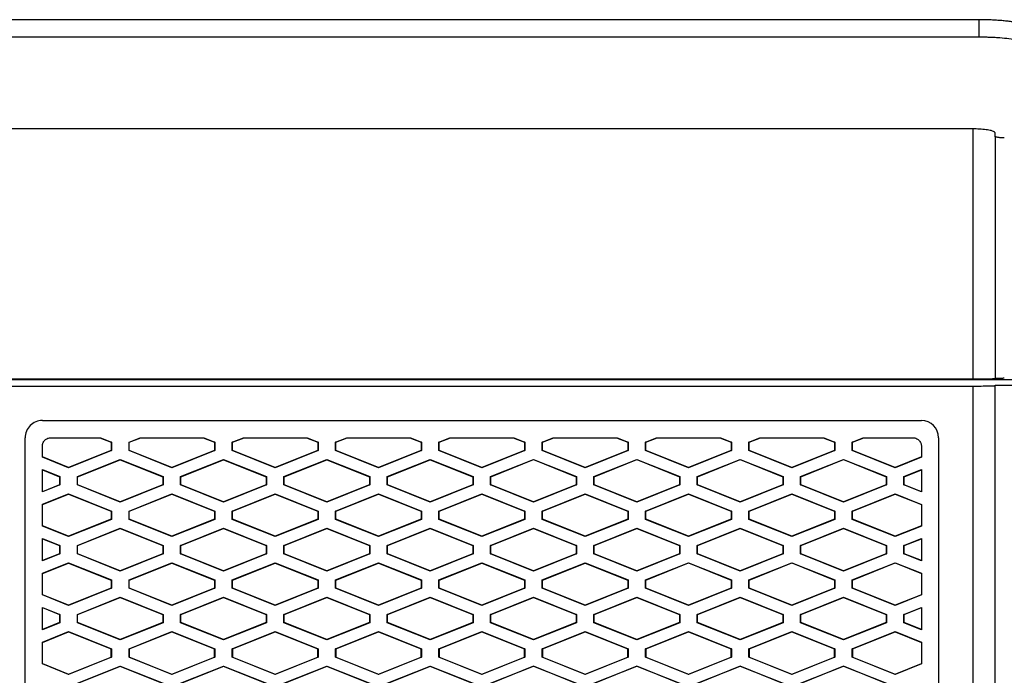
# Model space of a CAD drawing. Header units: millimetres. Extents: x 145 to 933, y -105 to 949.
# Tile 104 of 157: x 637 to 665, y 512 to 531. Entities that reach past the tile are written whole.
import ezdxf

# ---------------------------------------------------------------- set-up
doc = ezdxf.new("R2010")
doc.units = ezdxf.units.MM

msp = doc.modelspace()

# ---------------------------------------------------------------- linework, layer by layer
at = {"color": 7, "linetype": 'Continuous', "lineweight": 25}
for p, q in [((664.411, 530.539), (635.559, 530.539)), ((664.411, 530.539), (664.411, 530.032)), ((664.411, 530.032), (635.559, 530.032)), ((664.246, 527.369), (635.723, 527.369)), ((664.246, 520.103), (664.246, 527.369)), ((664.885, 527.155), (664.885, 527.252)), ((672.757, 520.085), (627.212, 520.085)), ((664.246, 520.103), (635.723, 520.103)), ((664.885, 520.114), (664.885, 520.123)), ((635.723, 519.904), (664.246, 519.904)), ((664.246, 493.449), (664.246, 519.904)), ((637.223, 518.904), (662.746, 518.904)), ((662.746, 518.904), (662.746, 518.904)), ((636.724, 494.449), (636.723, 518.404)), ((637.473, 518.404), (638.909, 518.404)), ((638.89, 518.404), (639.222, 518.271)), ((638.909, 518.404), (639.229, 518.276)), ((639.739, 518.276), (640.059, 518.404)), ((639.745, 518.271), (640.078, 518.404)), ((640.059, 518.404), (641.909, 518.404)), ((641.89, 518.404), (642.222, 518.271)), ((641.909, 518.404), (642.229, 518.276)), ((642.739, 518.276), (643.059, 518.404)), ((642.745, 518.271), (643.078, 518.404)), ((643.059, 518.404), (644.909, 518.404)), ((644.89, 518.404), (645.222, 518.271)), ((644.909, 518.404), (645.229, 518.276)), ((645.739, 518.276), (646.059, 518.404)), ((645.745, 518.271), (646.078, 518.404)), ((646.059, 518.404), (647.909, 518.404)), ((647.89, 518.404), (648.222, 518.271)), ((647.909, 518.404), (648.229, 518.276)), ((648.739, 518.276), (649.059, 518.404)), ((648.745, 518.271), (649.078, 518.404)), ((649.059, 518.404), (650.909, 518.404)), ((650.89, 518.404), (651.222, 518.271)), ((650.909, 518.404), (651.229, 518.276)), ((651.739, 518.276), (652.059, 518.404)), ((651.745, 518.271), (652.078, 518.404)), ((652.059, 518.404), (653.909, 518.404)), ((653.89, 518.404), (654.222, 518.271)), ((653.909, 518.404), (654.229, 518.276)), ((654.739, 518.276), (655.059, 518.404)), ((654.745, 518.271), (655.078, 518.404)), ((655.059, 518.404), (656.909, 518.404)), ((656.89, 518.404), (657.222, 518.271)), ((656.909, 518.404), (657.229, 518.276)), ((657.739, 518.276), (658.059, 518.404)), ((657.745, 518.271), (658.078, 518.404)), ((658.059, 518.404), (659.909, 518.404)), ((659.89, 518.404), (660.222, 518.271)), ((659.909, 518.404), (660.229, 518.276)), ((660.739, 518.276), (661.059, 518.404)), ((660.745, 518.271), (661.078, 518.404)), ((661.059, 518.404), (662.496, 518.404)), ((663.246, 518.404), (663.246, 494.449)), ((637.223, 517.838), (637.223, 518.154)), ((639.222, 518.037), (637.984, 517.541)), ((639.229, 518.032), (637.984, 517.534)), ((639.229, 518.276), (639.222, 518.271)), ((639.222, 518.271), (639.222, 518.037)), ((639.222, 518.037), (639.229, 518.032)), ((639.229, 518.276), (639.229, 518.032)), ((639.739, 518.032), (639.739, 518.276)), ((639.745, 518.271), (639.739, 518.276)), ((639.745, 518.037), (639.739, 518.032)), ((640.984, 517.534), (639.739, 518.032)), ((639.745, 518.037), (639.745, 518.271)), ((640.984, 517.541), (639.745, 518.037)), ((642.222, 518.037), (640.984, 517.541)), ((642.229, 518.032), (640.984, 517.534)), ((642.229, 518.276), (642.222, 518.271)), ((642.222, 518.271), (642.222, 518.037)), ((642.222, 518.037), (642.229, 518.032)), ((642.229, 518.276), (642.229, 518.032)), ((642.739, 518.032), (642.739, 518.276)), ((642.745, 518.271), (642.739, 518.276)), ((642.745, 518.037), (642.739, 518.032)), ((643.984, 517.534), (642.739, 518.032)), ((642.745, 518.037), (642.745, 518.271)), ((643.984, 517.542), (642.745, 518.037)), ((645.222, 518.037), (643.984, 517.542)), ((645.229, 518.032), (643.984, 517.534)), ((645.229, 518.276), (645.222, 518.271)), ((645.222, 518.271), (645.222, 518.037)), ((645.222, 518.037), (645.229, 518.032)), ((645.229, 518.276), (645.229, 518.032)), ((645.739, 518.032), (645.739, 518.276)), ((645.745, 518.271), (645.739, 518.276)), ((645.745, 518.037), (645.739, 518.032)), ((646.984, 517.534), (645.739, 518.032)), ((645.745, 518.037), (645.745, 518.271)), ((646.984, 517.542), (645.745, 518.037)), ((648.222, 518.037), (646.984, 517.542)), ((648.229, 518.032), (646.984, 517.534)), ((648.229, 518.276), (648.222, 518.271)), ((648.222, 518.271), (648.222, 518.037)), ((648.222, 518.037), (648.229, 518.032)), ((648.229, 518.276), (648.229, 518.032)), ((648.739, 518.032), (648.739, 518.276)), ((648.745, 518.271), (648.739, 518.276)), ((648.745, 518.037), (648.739, 518.032)), ((649.984, 517.534), (648.739, 518.032)), ((648.745, 518.037), (648.745, 518.271)), ((649.984, 517.542), (648.745, 518.037)), ((651.222, 518.037), (649.984, 517.542)), ((651.229, 518.032), (649.984, 517.534)), ((651.229, 518.276), (651.222, 518.271)), ((651.222, 518.271), (651.222, 518.037)), ((651.222, 518.037), (651.229, 518.032)), ((651.229, 518.276), (651.229, 518.032)), ((651.739, 518.032), (651.739, 518.276)), ((651.745, 518.271), (651.739, 518.276)), ((651.745, 518.037), (651.739, 518.032)), ((652.984, 517.534), (651.739, 518.032)), ((651.745, 518.037), (651.745, 518.271)), ((652.984, 517.542), (651.745, 518.037)), ((654.222, 518.037), (652.984, 517.542)), ((654.229, 518.032), (652.984, 517.534)), ((654.229, 518.276), (654.222, 518.271)), ((654.222, 518.271), (654.222, 518.037)), ((654.222, 518.037), (654.229, 518.032)), ((654.229, 518.276), (654.229, 518.032)), ((654.739, 518.032), (654.739, 518.276)), ((654.745, 518.271), (654.739, 518.276)), ((654.745, 518.037), (654.739, 518.032)), ((655.984, 517.534), (654.739, 518.032)), ((654.745, 518.037), (654.745, 518.271)), ((655.984, 517.542), (654.745, 518.037)), ((657.222, 518.037), (655.984, 517.542)), ((657.229, 518.032), (655.984, 517.534)), ((657.229, 518.276), (657.222, 518.271)), ((657.222, 518.271), (657.222, 518.037)), ((657.222, 518.037), (657.229, 518.032)), ((657.229, 518.276), (657.229, 518.032)), ((657.739, 518.032), (657.739, 518.276)), ((657.745, 518.271), (657.739, 518.276)), ((657.745, 518.037), (657.739, 518.032)), ((658.984, 517.534), (657.739, 518.032)), ((657.745, 518.037), (657.745, 518.271)), ((658.984, 517.542), (657.745, 518.037)), ((660.222, 518.037), (658.984, 517.542)), ((660.229, 518.032), (658.984, 517.534)), ((660.229, 518.276), (660.222, 518.271)), ((660.222, 518.271), (660.222, 518.037)), ((660.222, 518.037), (660.229, 518.032)), ((660.229, 518.276), (660.229, 518.032)), ((660.739, 518.032), (660.739, 518.276)), ((660.745, 518.271), (660.739, 518.276)), ((660.745, 518.037), (660.739, 518.032)), ((661.984, 517.534), (660.739, 518.032)), ((660.745, 518.037), (660.745, 518.271)), ((661.984, 517.542), (660.745, 518.037)), ((662.746, 518.154), (662.746, 517.839)), ((637.984, 517.541), (637.223, 517.846)), ((637.984, 517.534), (637.223, 517.838)), ((638.239, 517.276), (639.484, 517.774)), ((638.245, 517.271), (639.484, 517.766)), ((639.484, 517.774), (640.729, 517.276)), ((639.484, 517.766), (639.484, 517.774)), ((639.484, 517.766), (640.722, 517.271)), ((641.239, 517.276), (642.484, 517.774)), ((641.245, 517.271), (642.484, 517.766)), ((642.484, 517.774), (643.729, 517.276)), ((642.484, 517.766), (642.484, 517.774)), ((642.484, 517.766), (643.722, 517.271)), ((644.239, 517.276), (645.484, 517.774)), ((644.245, 517.271), (645.484, 517.766)), ((645.484, 517.774), (646.729, 517.276)), ((645.484, 517.766), (645.484, 517.774)), ((645.484, 517.766), (646.722, 517.271)), ((647.239, 517.276), (648.484, 517.774)), ((647.245, 517.271), (648.484, 517.766)), ((648.484, 517.774), (649.729, 517.276)), ((648.484, 517.766), (648.484, 517.774)), ((648.484, 517.766), (649.722, 517.271)), ((650.239, 517.276), (651.484, 517.774)), ((650.245, 517.271), (651.484, 517.767)), ((651.484, 517.774), (652.729, 517.276)), ((651.484, 517.767), (651.484, 517.774)), ((651.484, 517.767), (652.722, 517.271)), ((653.239, 517.276), (654.484, 517.774)), ((653.245, 517.271), (654.484, 517.767)), ((654.484, 517.774), (655.729, 517.276)), ((654.484, 517.767), (654.484, 517.774)), ((654.484, 517.767), (655.722, 517.271)), ((656.239, 517.276), (657.484, 517.774)), ((656.245, 517.271), (657.484, 517.767)), ((657.484, 517.774), (658.729, 517.276)), ((657.484, 517.767), (657.484, 517.774)), ((657.484, 517.767), (658.722, 517.271)), ((659.239, 517.276), (660.484, 517.774)), ((659.245, 517.271), (660.484, 517.767)), ((660.484, 517.774), (661.729, 517.276)), ((660.484, 517.767), (660.484, 517.774)), ((660.484, 517.767), (661.722, 517.271)), ((662.746, 517.847), (661.984, 517.542)), ((662.746, 517.839), (661.984, 517.534)), ((637.223, 517.478), (637.729, 517.276)), ((637.223, 516.83), (637.223, 517.478)), ((637.223, 517.471), (637.722, 517.271)), ((637.984, 517.541), (637.984, 517.534)), ((640.984, 517.541), (640.984, 517.534)), ((643.984, 517.542), (643.984, 517.534)), ((646.984, 517.542), (646.984, 517.534)), ((649.984, 517.542), (649.984, 517.534)), ((652.984, 517.542), (652.984, 517.534)), ((655.984, 517.542), (655.984, 517.534)), ((658.984, 517.542), (658.984, 517.534)), ((661.984, 517.534), (661.984, 517.542)), ((662.239, 517.276), (662.746, 517.479)), ((662.245, 517.271), (662.746, 517.472)), ((662.746, 517.479), (662.746, 516.829)), ((637.729, 517.276), (637.722, 517.271)), ((637.722, 517.271), (637.722, 517.037)), ((637.729, 517.276), (637.729, 517.032)), ((638.239, 517.032), (638.239, 517.276)), ((638.245, 517.271), (638.239, 517.276)), ((638.245, 517.037), (638.245, 517.271)), ((640.722, 517.271), (640.729, 517.276)), ((640.722, 517.271), (640.722, 517.037)), ((640.729, 517.276), (640.729, 517.032)), ((641.239, 517.032), (641.239, 517.276)), ((641.245, 517.271), (641.239, 517.276)), ((641.245, 517.037), (641.245, 517.271)), ((643.722, 517.271), (643.729, 517.276)), ((643.722, 517.271), (643.722, 517.037)), ((643.729, 517.276), (643.729, 517.032)), ((644.239, 517.032), (644.239, 517.276)), ((644.245, 517.271), (644.239, 517.276)), ((644.245, 517.037), (644.245, 517.271)), ((646.722, 517.271), (646.729, 517.276)), ((646.722, 517.271), (646.722, 517.037)), ((646.729, 517.276), (646.729, 517.032)), ((647.239, 517.032), (647.239, 517.276)), ((647.245, 517.271), (647.239, 517.276)), ((647.245, 517.037), (647.245, 517.271)), ((649.722, 517.271), (649.729, 517.276)), ((649.722, 517.271), (649.722, 517.037)), ((649.729, 517.276), (649.729, 517.032)), ((650.239, 517.032), (650.239, 517.276)), ((650.245, 517.271), (650.239, 517.276)), ((650.245, 517.037), (650.245, 517.271)), ((652.722, 517.271), (652.729, 517.276)), ((652.722, 517.271), (652.722, 517.037)), ((652.729, 517.276), (652.729, 517.032)), ((653.239, 517.032), (653.239, 517.276)), ((653.245, 517.271), (653.239, 517.276)), ((653.245, 517.037), (653.245, 517.271)), ((655.722, 517.271), (655.729, 517.276)), ((655.722, 517.271), (655.722, 517.037)), ((655.729, 517.276), (655.729, 517.032)), ((656.239, 517.032), (656.239, 517.276)), ((656.245, 517.271), (656.239, 517.276)), ((656.245, 517.037), (656.245, 517.271)), ((658.722, 517.271), (658.729, 517.276)), ((658.722, 517.271), (658.722, 517.037)), ((658.729, 517.276), (658.729, 517.032)), ((659.239, 517.032), (659.239, 517.276)), ((659.245, 517.271), (659.239, 517.276)), ((659.245, 517.037), (659.245, 517.271)), ((661.722, 517.271), (661.729, 517.276)), ((661.722, 517.271), (661.722, 517.037)), ((661.729, 517.276), (661.729, 517.032)), ((662.239, 517.032), (662.239, 517.276)), ((662.245, 517.271), (662.239, 517.276)), ((662.245, 517.037), (662.245, 517.271)), ((637.722, 517.037), (637.223, 516.837)), ((637.729, 517.032), (637.223, 516.83)), ((637.722, 517.037), (637.729, 517.032)), ((638.245, 517.037), (638.239, 517.032)), ((639.484, 516.534), (638.239, 517.032)), ((639.484, 516.542), (638.245, 517.037)), ((640.722, 517.037), (639.484, 516.542)), ((640.729, 517.032), (639.484, 516.534)), ((640.722, 517.037), (640.729, 517.032)), ((641.245, 517.037), (641.239, 517.032)), ((642.484, 516.534), (641.239, 517.032)), ((642.484, 516.542), (641.245, 517.037)), ((643.722, 517.037), (642.484, 516.542)), ((643.729, 517.032), (642.484, 516.534)), ((643.722, 517.037), (643.729, 517.032)), ((644.245, 517.037), (644.239, 517.032)), ((645.484, 516.534), (644.239, 517.032)), ((645.484, 516.542), (644.245, 517.037)), ((646.722, 517.037), (645.484, 516.542)), ((646.729, 517.032), (645.484, 516.534)), ((646.722, 517.037), (646.729, 517.032)), ((647.245, 517.037), (647.239, 517.032)), ((648.484, 516.534), (647.239, 517.032)), ((648.484, 516.542), (647.245, 517.037)), ((649.722, 517.037), (648.484, 516.542)), ((649.729, 517.032), (648.484, 516.534)), ((649.722, 517.037), (649.729, 517.032)), ((650.239, 517.032), (650.245, 517.037)), ((651.484, 516.534), (650.239, 517.032)), ((651.484, 516.542), (650.245, 517.037)), ((652.722, 517.037), (651.484, 516.542)), ((652.729, 517.032), (651.484, 516.534)), ((652.722, 517.037), (652.729, 517.032)), ((653.239, 517.032), (653.245, 517.037)), ((654.484, 516.534), (653.239, 517.032)), ((654.484, 516.542), (653.245, 517.037)), ((655.722, 517.037), (654.484, 516.542)), ((655.729, 517.032), (654.484, 516.534)), ((655.722, 517.037), (655.729, 517.032)), ((656.239, 517.032), (656.245, 517.037)), ((657.484, 516.534), (656.239, 517.032)), ((657.484, 516.542), (656.245, 517.037)), ((658.722, 517.037), (657.484, 516.542)), ((658.729, 517.032), (657.484, 516.534)), ((658.722, 517.037), (658.729, 517.032)), ((659.239, 517.032), (659.245, 517.037)), ((660.484, 516.534), (659.239, 517.032)), ((660.484, 516.542), (659.245, 517.037)), ((661.722, 517.037), (660.484, 516.542)), ((661.729, 517.032), (660.484, 516.534)), ((661.722, 517.037), (661.729, 517.032)), ((662.239, 517.032), (662.245, 517.037)), ((662.746, 516.829), (662.239, 517.032)), ((662.746, 516.837), (662.245, 517.037)), ((637.223, 516.47), (637.984, 516.774)), ((637.223, 516.462), (637.984, 516.766)), ((637.984, 516.774), (639.229, 516.276)), ((637.984, 516.774), (637.984, 516.766)), ((637.984, 516.766), (639.222, 516.271)), ((639.739, 516.276), (640.984, 516.774)), ((639.746, 516.271), (640.984, 516.766)), ((640.984, 516.774), (642.229, 516.276)), ((640.984, 516.774), (640.984, 516.766)), ((640.984, 516.766), (642.222, 516.271)), ((642.739, 516.276), (643.984, 516.774)), ((642.746, 516.271), (643.984, 516.766)), ((643.984, 516.774), (645.229, 516.276)), ((643.984, 516.774), (643.984, 516.766)), ((643.984, 516.766), (645.222, 516.271)), ((645.739, 516.276), (646.984, 516.774)), ((645.746, 516.271), (646.984, 516.766)), ((646.984, 516.774), (648.229, 516.276)), ((646.984, 516.774), (646.984, 516.766)), ((646.984, 516.766), (648.222, 516.271)), ((648.739, 516.276), (649.984, 516.774)), ((648.746, 516.271), (649.984, 516.766)), ((649.984, 516.774), (651.229, 516.276)), ((649.984, 516.766), (649.984, 516.774)), ((649.984, 516.766), (651.222, 516.271)), ((651.739, 516.276), (652.984, 516.774)), ((651.746, 516.271), (652.984, 516.766)), ((652.984, 516.774), (654.229, 516.276)), ((652.984, 516.766), (652.984, 516.774)), ((652.984, 516.766), (654.222, 516.271)), ((654.739, 516.276), (655.984, 516.774)), ((654.746, 516.271), (655.984, 516.767)), ((655.984, 516.774), (657.229, 516.276)), ((655.984, 516.767), (655.984, 516.774)), ((655.984, 516.767), (657.222, 516.271)), ((657.739, 516.276), (658.984, 516.774)), ((657.746, 516.271), (658.984, 516.767)), ((658.984, 516.774), (660.229, 516.276)), ((658.984, 516.767), (658.984, 516.774)), ((658.984, 516.767), (660.222, 516.271)), ((660.739, 516.276), (661.984, 516.774)), ((660.746, 516.271), (661.984, 516.767)), ((661.984, 516.774), (662.746, 516.469)), ((661.984, 516.767), (661.984, 516.774)), ((661.984, 516.767), (662.746, 516.462)), ((637.223, 515.838), (637.223, 516.47)), ((639.484, 516.534), (639.484, 516.542)), ((642.484, 516.534), (642.484, 516.542)), ((645.484, 516.534), (645.484, 516.542)), ((648.484, 516.534), (648.484, 516.542)), ((651.484, 516.542), (651.484, 516.534)), ((654.484, 516.542), (654.484, 516.534)), ((657.484, 516.542), (657.484, 516.534)), ((660.484, 516.542), (660.484, 516.534)), ((662.746, 516.469), (662.746, 515.839)), ((639.222, 516.037), (637.984, 515.541)), ((639.229, 516.032), (637.984, 515.534)), ((639.222, 516.271), (639.229, 516.276)), ((639.222, 516.271), (639.222, 516.037)), ((639.222, 516.037), (639.229, 516.032)), ((639.229, 516.276), (639.229, 516.032)), ((639.739, 516.032), (639.739, 516.276)), ((639.746, 516.271), (639.739, 516.276)), ((639.746, 516.037), (639.739, 516.032)), ((640.984, 515.534), (639.739, 516.032)), ((639.746, 516.037), (639.746, 516.271)), ((640.984, 515.541), (639.746, 516.037)), ((642.222, 516.037), (640.984, 515.541)), ((642.229, 516.032), (640.984, 515.534)), ((642.222, 516.271), (642.229, 516.276)), ((642.222, 516.271), (642.222, 516.037)), ((642.222, 516.037), (642.229, 516.032)), ((642.229, 516.276), (642.229, 516.032)), ((642.739, 516.032), (642.739, 516.276)), ((642.746, 516.271), (642.739, 516.276)), ((642.746, 516.037), (642.739, 516.032)), ((643.984, 515.534), (642.739, 516.032)), ((642.746, 516.037), (642.746, 516.271)), ((643.984, 515.542), (642.746, 516.037)), ((645.222, 516.037), (643.984, 515.542)), ((645.229, 516.032), (643.984, 515.534)), ((645.222, 516.271), (645.229, 516.276)), ((645.222, 516.271), (645.222, 516.037)), ((645.222, 516.037), (645.229, 516.032)), ((645.229, 516.276), (645.229, 516.032)), ((645.739, 516.032), (645.739, 516.276)), ((645.746, 516.271), (645.739, 516.276)), ((645.746, 516.037), (645.739, 516.032)), ((646.984, 515.534), (645.739, 516.032)), ((645.746, 516.037), (645.746, 516.271)), ((646.984, 515.542), (645.746, 516.037)), ((648.222, 516.037), (646.984, 515.542)), ((648.229, 516.032), (646.984, 515.534)), ((648.222, 516.271), (648.229, 516.276)), ((648.222, 516.271), (648.222, 516.037)), ((648.222, 516.037), (648.229, 516.032)), ((648.229, 516.276), (648.229, 516.032)), ((648.739, 516.032), (648.739, 516.276)), ((648.746, 516.271), (648.739, 516.276)), ((648.746, 516.037), (648.739, 516.032)), ((649.984, 515.534), (648.739, 516.032)), ((648.746, 516.037), (648.746, 516.271)), ((649.984, 515.542), (648.746, 516.037)), ((651.222, 516.037), (649.984, 515.542)), ((651.229, 516.032), (649.984, 515.534)), ((651.229, 516.276), (651.222, 516.271)), ((651.222, 516.271), (651.222, 516.037)), ((651.222, 516.037), (651.229, 516.032)), ((651.229, 516.276), (651.229, 516.032)), ((651.739, 516.032), (651.739, 516.276)), ((651.746, 516.271), (651.739, 516.276)), ((651.746, 516.037), (651.739, 516.032)), ((652.984, 515.534), (651.739, 516.032)), ((651.746, 516.037), (651.746, 516.271)), ((652.984, 515.542), (651.746, 516.037)), ((654.222, 516.037), (652.984, 515.542)), ((654.229, 516.032), (652.984, 515.534)), ((654.229, 516.276), (654.222, 516.271)), ((654.222, 516.271), (654.222, 516.037)), ((654.222, 516.037), (654.229, 516.032)), ((654.229, 516.276), (654.229, 516.032)), ((654.739, 516.032), (654.739, 516.276)), ((654.746, 516.271), (654.739, 516.276)), ((654.746, 516.037), (654.739, 516.032)), ((655.984, 515.534), (654.739, 516.032)), ((654.746, 516.037), (654.746, 516.271)), ((655.984, 515.542), (654.746, 516.037)), ((657.222, 516.037), (655.984, 515.542)), ((657.229, 516.032), (655.984, 515.534)), ((657.229, 516.276), (657.222, 516.271)), ((657.222, 516.271), (657.222, 516.037)), ((657.222, 516.037), (657.229, 516.032)), ((657.229, 516.276), (657.229, 516.032)), ((657.739, 516.032), (657.739, 516.276)), ((657.746, 516.271), (657.739, 516.276)), ((657.746, 516.037), (657.739, 516.032)), ((658.984, 515.534), (657.739, 516.032)), ((657.746, 516.037), (657.746, 516.271)), ((658.984, 515.542), (657.746, 516.037)), ((660.222, 516.037), (658.984, 515.542)), ((660.229, 516.032), (658.984, 515.534)), ((660.229, 516.276), (660.222, 516.271)), ((660.222, 516.271), (660.222, 516.037)), ((660.222, 516.037), (660.229, 516.032)), ((660.229, 516.276), (660.229, 516.032)), ((660.739, 516.032), (660.739, 516.276)), ((660.746, 516.271), (660.739, 516.276)), ((660.746, 516.037), (660.739, 516.032)), ((661.984, 515.534), (660.739, 516.032)), ((660.746, 516.037), (660.746, 516.271)), ((661.984, 515.542), (660.746, 516.037)), ((637.984, 515.541), (637.223, 515.846)), ((637.984, 515.534), (637.223, 515.838)), ((638.239, 515.276), (639.484, 515.774)), ((638.246, 515.271), (639.484, 515.766)), ((639.484, 515.774), (640.729, 515.276)), ((639.484, 515.766), (639.484, 515.774)), ((639.484, 515.766), (640.722, 515.271)), ((641.239, 515.276), (642.484, 515.774)), ((641.246, 515.271), (642.484, 515.766)), ((642.484, 515.774), (643.729, 515.276)), ((642.484, 515.766), (642.484, 515.774)), ((642.484, 515.766), (643.722, 515.271)), ((644.239, 515.276), (645.484, 515.774)), ((644.246, 515.271), (645.484, 515.766)), ((645.484, 515.774), (646.729, 515.276)), ((645.484, 515.766), (645.484, 515.774)), ((645.484, 515.766), (646.722, 515.271)), ((647.239, 515.276), (648.484, 515.774)), ((647.246, 515.271), (648.484, 515.766)), ((648.484, 515.774), (649.729, 515.276)), ((648.484, 515.766), (648.484, 515.774)), ((648.484, 515.766), (649.722, 515.271)), ((650.239, 515.276), (651.484, 515.774)), ((650.246, 515.271), (651.484, 515.767)), ((651.484, 515.774), (652.729, 515.276)), ((651.484, 515.767), (651.484, 515.774)), ((651.484, 515.767), (652.722, 515.271)), ((653.239, 515.276), (654.484, 515.774)), ((653.246, 515.271), (654.484, 515.767)), ((654.484, 515.774), (655.729, 515.276)), ((654.484, 515.767), (654.484, 515.774)), ((654.484, 515.767), (655.722, 515.271)), ((656.239, 515.276), (657.484, 515.774)), ((656.246, 515.271), (657.484, 515.767)), ((657.484, 515.774), (658.729, 515.276)), ((657.484, 515.767), (657.484, 515.774)), ((657.484, 515.767), (658.722, 515.271)), ((659.239, 515.276), (660.484, 515.774)), ((659.246, 515.271), (660.484, 515.767)), ((660.484, 515.774), (661.729, 515.276)), ((660.484, 515.767), (660.484, 515.774)), ((660.484, 515.767), (661.722, 515.271)), ((662.746, 515.847), (661.984, 515.542)), ((662.746, 515.839), (661.984, 515.534)), ((637.223, 515.478), (637.729, 515.276)), ((637.223, 514.83), (637.223, 515.478)), ((637.223, 515.471), (637.722, 515.271)), ((637.984, 515.541), (637.984, 515.534)), ((640.984, 515.541), (640.984, 515.534)), ((643.984, 515.542), (643.984, 515.534)), ((646.984, 515.542), (646.984, 515.534)), ((649.984, 515.542), (649.984, 515.534)), ((652.984, 515.542), (652.984, 515.534)), ((655.984, 515.542), (655.984, 515.534)), ((658.984, 515.542), (658.984, 515.534)), ((661.984, 515.534), (661.984, 515.542)), ((662.239, 515.276), (662.746, 515.479)), ((662.246, 515.271), (662.746, 515.472)), ((662.746, 515.479), (662.746, 514.829)), ((637.729, 515.276), (637.722, 515.271)), ((637.722, 515.271), (637.722, 515.037)), ((637.729, 515.276), (637.729, 515.032)), ((638.239, 515.032), (638.239, 515.276)), ((638.246, 515.271), (638.239, 515.276)), ((638.246, 515.037), (638.246, 515.271)), ((640.722, 515.271), (640.729, 515.276)), ((640.722, 515.271), (640.722, 515.037)), ((640.729, 515.276), (640.729, 515.032)), ((641.239, 515.032), (641.239, 515.276)), ((641.246, 515.271), (641.239, 515.276)), ((641.246, 515.037), (641.246, 515.271)), ((643.729, 515.276), (643.722, 515.271)), ((643.722, 515.271), (643.722, 515.037)), ((643.729, 515.276), (643.729, 515.032)), ((644.239, 515.032), (644.239, 515.276)), ((644.246, 515.271), (644.239, 515.276)), ((644.246, 515.037), (644.246, 515.271)), ((646.729, 515.276), (646.722, 515.271)), ((646.722, 515.271), (646.722, 515.037)), ((646.729, 515.276), (646.729, 515.032)), ((647.239, 515.032), (647.239, 515.276)), ((647.246, 515.271), (647.239, 515.276)), ((647.246, 515.037), (647.246, 515.271)), ((649.729, 515.276), (649.722, 515.271)), ((649.722, 515.271), (649.722, 515.037)), ((649.729, 515.276), (649.729, 515.032)), ((650.239, 515.032), (650.239, 515.276)), ((650.246, 515.271), (650.239, 515.276)), ((650.246, 515.037), (650.246, 515.271)), ((652.729, 515.276), (652.722, 515.271)), ((652.722, 515.271), (652.722, 515.037)), ((652.729, 515.276), (652.729, 515.032)), ((653.239, 515.032), (653.239, 515.276)), ((653.246, 515.271), (653.239, 515.276)), ((653.246, 515.037), (653.246, 515.271)), ((655.729, 515.276), (655.722, 515.271)), ((655.722, 515.271), (655.722, 515.037)), ((655.729, 515.276), (655.729, 515.032)), ((656.239, 515.032), (656.239, 515.276)), ((656.246, 515.271), (656.239, 515.276)), ((656.246, 515.037), (656.246, 515.271)), ((658.729, 515.276), (658.722, 515.271)), ((658.722, 515.271), (658.722, 515.037)), ((658.729, 515.276), (658.729, 515.032)), ((659.239, 515.032), (659.239, 515.276)), ((659.246, 515.271), (659.239, 515.276)), ((659.246, 515.037), (659.246, 515.271)), ((661.722, 515.271), (661.729, 515.276)), ((661.722, 515.271), (661.722, 515.037)), ((661.729, 515.276), (661.729, 515.032)), ((662.239, 515.032), (662.239, 515.276)), ((662.246, 515.271), (662.239, 515.276)), ((662.246, 515.037), (662.246, 515.271)), ((637.722, 515.037), (637.223, 514.837)), ((637.729, 515.032), (637.223, 514.83)), ((637.722, 515.037), (637.729, 515.032)), ((638.246, 515.037), (638.239, 515.032)), ((639.484, 514.534), (638.239, 515.032)), ((639.484, 514.542), (638.246, 515.037)), ((640.722, 515.037), (639.484, 514.542)), ((640.729, 515.032), (639.484, 514.534)), ((640.722, 515.037), (640.729, 515.032)), ((641.239, 515.032), (641.246, 515.037)), ((642.484, 514.534), (641.239, 515.032)), ((642.484, 514.542), (641.246, 515.037)), ((643.722, 515.037), (642.484, 514.542)), ((643.729, 515.032), (642.484, 514.534)), ((643.722, 515.037), (643.729, 515.032)), ((644.239, 515.032), (644.246, 515.037)), ((645.484, 514.534), (644.239, 515.032)), ((645.484, 514.542), (644.246, 515.037)), ((646.722, 515.037), (645.484, 514.542)), ((646.729, 515.032), (645.484, 514.534)), ((646.722, 515.037), (646.729, 515.032)), ((647.239, 515.032), (647.246, 515.037)), ((648.484, 514.534), (647.239, 515.032)), ((648.484, 514.542), (647.246, 515.037)), ((649.722, 515.037), (648.484, 514.542)), ((649.729, 515.032), (648.484, 514.534)), ((649.722, 515.037), (649.729, 515.032)), ((650.239, 515.032), (650.246, 515.037)), ((651.484, 514.534), (650.239, 515.032)), ((651.484, 514.542), (650.246, 515.037)), ((652.722, 515.037), (651.484, 514.542)), ((652.729, 515.032), (651.484, 514.534)), ((652.722, 515.037), (652.729, 515.032)), ((653.239, 515.032), (653.246, 515.037)), ((654.484, 514.534), (653.239, 515.032)), ((654.484, 514.542), (653.246, 515.037)), ((655.722, 515.037), (654.484, 514.542)), ((655.729, 515.032), (654.484, 514.534)), ((655.722, 515.037), (655.729, 515.032)), ((656.239, 515.032), (656.246, 515.037)), ((657.484, 514.534), (656.239, 515.032)), ((657.484, 514.542), (656.246, 515.037)), ((658.722, 515.037), (657.484, 514.542)), ((658.729, 515.032), (657.484, 514.534)), ((658.722, 515.037), (658.729, 515.032)), ((659.239, 515.032), (659.246, 515.037)), ((660.484, 514.534), (659.239, 515.032)), ((660.484, 514.542), (659.246, 515.037)), ((661.722, 515.037), (660.484, 514.542)), ((661.729, 515.032), (660.484, 514.534)), ((661.722, 515.037), (661.729, 515.032)), ((662.239, 515.032), (662.246, 515.037)), ((662.746, 514.829), (662.239, 515.032)), ((662.746, 514.837), (662.246, 515.037)), ((637.223, 514.47), (637.984, 514.774)), ((637.223, 514.462), (637.984, 514.766)), ((637.984, 514.774), (639.229, 514.276)), ((637.984, 514.774), (637.984, 514.766)), ((637.984, 514.766), (639.222, 514.271)), ((639.739, 514.276), (640.984, 514.774)), ((639.746, 514.271), (640.984, 514.766)), ((640.984, 514.774), (642.229, 514.276)), ((640.984, 514.774), (640.984, 514.766)), ((640.984, 514.766), (642.222, 514.271)), ((642.739, 514.276), (643.984, 514.774)), ((642.746, 514.271), (643.984, 514.766)), ((643.984, 514.774), (645.229, 514.276)), ((643.984, 514.774), (643.984, 514.766)), ((643.984, 514.766), (645.222, 514.271)), ((645.739, 514.276), (646.984, 514.774)), ((645.746, 514.271), (646.984, 514.766)), ((646.984, 514.774), (648.229, 514.276)), ((646.984, 514.774), (646.984, 514.766)), ((646.984, 514.766), (648.222, 514.271)), ((648.739, 514.276), (649.984, 514.774)), ((648.746, 514.271), (649.984, 514.766)), ((649.984, 514.774), (651.229, 514.276)), ((649.984, 514.766), (649.984, 514.774)), ((649.984, 514.766), (651.222, 514.271)), ((651.739, 514.276), (652.984, 514.774)), ((651.746, 514.271), (652.984, 514.766)), ((652.984, 514.774), (654.229, 514.276)), ((652.984, 514.766), (652.984, 514.774)), ((652.984, 514.766), (654.222, 514.271)), ((654.739, 514.276), (655.984, 514.774)), ((654.746, 514.271), (655.984, 514.767)), ((655.984, 514.774), (657.229, 514.276)), ((655.984, 514.767), (655.984, 514.774)), ((655.984, 514.767), (657.222, 514.271)), ((657.739, 514.276), (658.984, 514.774)), ((657.746, 514.271), (658.984, 514.767)), ((658.984, 514.774), (660.229, 514.276)), ((658.984, 514.767), (658.984, 514.774)), ((658.984, 514.767), (660.222, 514.271)), ((660.739, 514.276), (661.984, 514.774)), ((660.746, 514.271), (661.984, 514.767)), ((661.984, 514.774), (662.746, 514.469)), ((661.984, 514.767), (661.984, 514.774)), ((661.984, 514.767), (662.746, 514.462)), ((637.223, 513.838), (637.223, 514.47)), ((639.484, 514.534), (639.484, 514.542)), ((642.484, 514.542), (642.484, 514.534)), ((645.484, 514.542), (645.484, 514.534)), ((648.484, 514.542), (648.484, 514.534)), ((651.484, 514.542), (651.484, 514.534)), ((654.484, 514.542), (654.484, 514.534)), ((657.484, 514.542), (657.484, 514.534)), ((660.484, 514.542), (660.484, 514.534)), ((662.746, 514.469), (662.746, 513.839)), ((639.222, 514.037), (637.984, 513.541)), ((639.229, 514.032), (637.984, 513.534)), ((639.222, 514.271), (639.229, 514.276)), ((639.222, 514.271), (639.222, 514.037)), ((639.222, 514.037), (639.229, 514.032)), ((639.229, 514.276), (639.229, 514.032)), ((639.739, 514.032), (639.739, 514.276)), ((639.746, 514.271), (639.739, 514.276)), ((639.746, 514.037), (639.739, 514.032)), ((640.984, 513.534), (639.739, 514.032)), ((639.746, 514.037), (639.746, 514.271)), ((640.984, 513.541), (639.746, 514.037)), ((642.222, 514.037), (640.984, 513.541)), ((642.229, 514.032), (640.984, 513.534)), ((642.222, 514.271), (642.229, 514.276)), ((642.222, 514.271), (642.222, 514.037)), ((642.222, 514.037), (642.229, 514.032)), ((642.229, 514.276), (642.229, 514.032)), ((642.739, 514.032), (642.739, 514.276)), ((642.746, 514.271), (642.739, 514.276)), ((642.746, 514.037), (642.739, 514.032)), ((643.984, 513.534), (642.739, 514.032)), ((642.746, 514.037), (642.746, 514.271)), ((643.984, 513.542), (642.746, 514.037)), ((645.222, 514.037), (643.984, 513.542)), ((645.229, 514.032), (643.984, 513.534)), ((645.222, 514.271), (645.229, 514.276)), ((645.222, 514.271), (645.222, 514.037)), ((645.222, 514.037), (645.229, 514.032)), ((645.229, 514.276), (645.229, 514.032)), ((645.739, 514.032), (645.739, 514.276)), ((645.746, 514.271), (645.739, 514.276)), ((645.746, 514.037), (645.739, 514.032)), ((646.984, 513.534), (645.739, 514.032)), ((645.746, 514.037), (645.746, 514.271)), ((646.984, 513.542), (645.746, 514.037)), ((648.222, 514.037), (646.984, 513.542)), ((648.229, 514.032), (646.984, 513.534)), ((648.222, 514.271), (648.229, 514.276)), ((648.222, 514.271), (648.222, 514.037)), ((648.222, 514.037), (648.229, 514.032)), ((648.229, 514.276), (648.229, 514.032)), ((648.739, 514.032), (648.739, 514.276)), ((648.746, 514.271), (648.739, 514.276)), ((648.746, 514.037), (648.739, 514.032)), ((649.984, 513.534), (648.739, 514.032)), ((648.746, 514.037), (648.746, 514.271)), ((649.984, 513.542), (648.746, 514.037)), ((651.222, 514.037), (649.984, 513.542)), ((651.229, 514.032), (649.984, 513.534)), ((651.229, 514.276), (651.222, 514.271)), ((651.222, 514.271), (651.222, 514.037)), ((651.222, 514.037), (651.229, 514.032)), ((651.229, 514.276), (651.229, 514.032)), ((651.739, 514.032), (651.739, 514.276)), ((651.746, 514.271), (651.739, 514.276)), ((651.746, 514.037), (651.739, 514.032)), ((652.984, 513.534), (651.739, 514.032)), ((651.746, 514.037), (651.746, 514.271)), ((652.984, 513.542), (651.746, 514.037)), ((654.222, 514.037), (652.984, 513.542)), ((654.229, 514.032), (652.984, 513.534)), ((654.229, 514.276), (654.222, 514.271)), ((654.222, 514.271), (654.222, 514.037)), ((654.222, 514.037), (654.229, 514.032)), ((654.229, 514.276), (654.229, 514.032)), ((654.739, 514.032), (654.739, 514.276)), ((654.746, 514.271), (654.739, 514.276)), ((654.746, 514.037), (654.739, 514.032)), ((655.984, 513.534), (654.739, 514.032)), ((654.746, 514.037), (654.746, 514.271)), ((655.984, 513.542), (654.746, 514.037)), ((657.222, 514.037), (655.984, 513.542)), ((657.229, 514.032), (655.984, 513.534)), ((657.229, 514.276), (657.222, 514.271)), ((657.222, 514.271), (657.222, 514.037)), ((657.222, 514.037), (657.229, 514.032)), ((657.229, 514.276), (657.229, 514.032)), ((657.739, 514.032), (657.739, 514.276)), ((657.746, 514.271), (657.739, 514.276)), ((657.746, 514.037), (657.739, 514.032)), ((658.984, 513.534), (657.739, 514.032)), ((657.746, 514.037), (657.746, 514.271)), ((658.984, 513.542), (657.746, 514.037)), ((660.222, 514.037), (658.984, 513.542)), ((660.229, 514.032), (658.984, 513.534)), ((660.229, 514.276), (660.222, 514.271)), ((660.222, 514.271), (660.222, 514.037)), ((660.222, 514.037), (660.229, 514.032)), ((660.229, 514.276), (660.229, 514.032)), ((660.739, 514.032), (660.739, 514.276)), ((660.746, 514.271), (660.739, 514.276)), ((660.746, 514.037), (660.739, 514.032)), ((661.984, 513.534), (660.739, 514.032)), ((660.746, 514.037), (660.746, 514.271)), ((661.984, 513.542), (660.746, 514.037)), ((637.984, 513.541), (637.223, 513.846)), ((637.984, 513.534), (637.223, 513.838)), ((638.239, 513.276), (639.484, 513.774)), ((638.246, 513.271), (639.484, 513.766)), ((639.484, 513.774), (640.729, 513.276)), ((639.484, 513.766), (639.484, 513.774)), ((639.484, 513.766), (640.722, 513.271)), ((641.239, 513.276), (642.484, 513.774)), ((641.246, 513.271), (642.484, 513.766)), ((642.484, 513.774), (643.729, 513.276)), ((642.484, 513.766), (642.484, 513.774)), ((642.484, 513.766), (643.722, 513.271)), ((644.239, 513.276), (645.484, 513.774)), ((644.246, 513.271), (645.484, 513.766)), ((645.484, 513.774), (646.729, 513.276)), ((645.484, 513.766), (645.484, 513.774)), ((645.484, 513.766), (646.722, 513.271)), ((647.239, 513.276), (648.484, 513.774)), ((647.246, 513.271), (648.484, 513.766)), ((648.484, 513.774), (649.729, 513.276)), ((648.484, 513.766), (648.484, 513.774)), ((648.484, 513.766), (649.722, 513.271)), ((650.239, 513.276), (651.484, 513.774)), ((650.246, 513.271), (651.484, 513.767)), ((651.484, 513.774), (652.729, 513.276)), ((651.484, 513.767), (651.484, 513.774)), ((651.484, 513.767), (652.722, 513.271)), ((653.239, 513.276), (654.484, 513.774)), ((653.246, 513.271), (654.484, 513.767)), ((654.484, 513.774), (655.729, 513.276)), ((654.484, 513.767), (654.484, 513.774)), ((654.484, 513.767), (655.722, 513.271)), ((656.239, 513.276), (657.484, 513.774)), ((656.246, 513.271), (657.484, 513.767)), ((657.484, 513.774), (658.729, 513.276)), ((657.484, 513.767), (657.484, 513.774)), ((657.484, 513.767), (658.722, 513.271)), ((659.239, 513.276), (660.484, 513.774)), ((659.246, 513.271), (660.484, 513.767)), ((660.484, 513.774), (661.729, 513.276)), ((660.484, 513.767), (660.484, 513.774)), ((660.484, 513.767), (661.722, 513.271)), ((662.746, 513.847), (661.984, 513.542)), ((662.746, 513.839), (661.984, 513.534)), ((637.223, 513.478), (637.729, 513.276)), ((637.223, 512.83), (637.223, 513.478)), ((637.223, 513.471), (637.722, 513.271)), ((637.984, 513.541), (637.984, 513.534)), ((640.984, 513.541), (640.984, 513.534)), ((643.984, 513.542), (643.984, 513.534)), ((646.984, 513.542), (646.984, 513.534)), ((649.984, 513.542), (649.984, 513.534)), ((652.984, 513.542), (652.984, 513.534)), ((655.984, 513.542), (655.984, 513.534)), ((658.984, 513.542), (658.984, 513.534)), ((661.984, 513.534), (661.984, 513.542)), ((662.239, 513.276), (662.746, 513.479)), ((662.246, 513.271), (662.746, 513.472)), ((662.746, 513.479), (662.746, 512.829)), ((637.729, 513.276), (637.722, 513.271)), ((637.722, 513.271), (637.722, 513.037)), ((637.729, 513.276), (637.729, 513.032)), ((638.239, 513.032), (638.239, 513.276)), ((638.246, 513.271), (638.239, 513.276)), ((638.246, 513.037), (638.246, 513.271)), ((640.722, 513.271), (640.729, 513.276)), ((640.722, 513.271), (640.722, 513.037)), ((640.729, 513.276), (640.729, 513.032)), ((641.239, 513.032), (641.239, 513.276)), ((641.246, 513.271), (641.239, 513.276)), ((641.246, 513.037), (641.246, 513.271)), ((643.729, 513.276), (643.722, 513.271)), ((643.722, 513.271), (643.722, 513.037)), ((643.729, 513.276), (643.729, 513.032)), ((644.239, 513.032), (644.239, 513.276)), ((644.246, 513.271), (644.239, 513.276)), ((644.246, 513.037), (644.246, 513.271)), ((646.729, 513.276), (646.722, 513.271)), ((646.722, 513.271), (646.722, 513.037)), ((646.729, 513.276), (646.729, 513.032)), ((647.239, 513.032), (647.239, 513.276)), ((647.246, 513.271), (647.239, 513.276)), ((647.246, 513.037), (647.246, 513.271)), ((649.729, 513.276), (649.722, 513.271)), ((649.722, 513.271), (649.722, 513.037)), ((649.729, 513.276), (649.729, 513.032)), ((650.239, 513.032), (650.239, 513.276)), ((650.246, 513.271), (650.239, 513.276)), ((650.246, 513.037), (650.246, 513.271)), ((652.729, 513.276), (652.722, 513.271)), ((652.722, 513.271), (652.722, 513.037)), ((652.729, 513.276), (652.729, 513.032)), ((653.239, 513.032), (653.239, 513.276)), ((653.246, 513.271), (653.239, 513.276)), ((653.246, 513.037), (653.246, 513.271)), ((655.729, 513.276), (655.722, 513.271)), ((655.722, 513.271), (655.722, 513.037)), ((655.729, 513.276), (655.729, 513.032)), ((656.239, 513.032), (656.239, 513.276)), ((656.246, 513.271), (656.239, 513.276)), ((656.246, 513.037), (656.246, 513.271)), ((658.729, 513.276), (658.722, 513.271)), ((658.722, 513.271), (658.722, 513.037)), ((658.729, 513.276), (658.729, 513.032)), ((659.239, 513.032), (659.239, 513.276)), ((659.246, 513.271), (659.239, 513.276)), ((659.246, 513.037), (659.246, 513.271)), ((661.722, 513.271), (661.729, 513.276)), ((661.722, 513.271), (661.722, 513.037)), ((661.729, 513.276), (661.729, 513.032)), ((662.239, 513.032), (662.239, 513.276)), ((662.246, 513.271), (662.239, 513.276)), ((662.246, 513.037), (662.246, 513.271)), ((637.722, 513.037), (637.223, 512.837)), ((637.729, 513.032), (637.223, 512.83)), ((637.722, 513.037), (637.729, 513.032)), ((638.246, 513.037), (638.239, 513.032)), ((639.484, 512.534), (638.239, 513.032)), ((639.484, 512.542), (638.246, 513.037)), ((640.722, 513.037), (639.484, 512.542)), ((640.729, 513.032), (639.484, 512.534)), ((640.722, 513.037), (640.729, 513.032)), ((641.239, 513.032), (641.246, 513.037)), ((642.484, 512.534), (641.239, 513.032)), ((642.484, 512.542), (641.246, 513.037)), ((643.722, 513.037), (642.484, 512.542)), ((643.729, 513.032), (642.484, 512.534)), ((643.722, 513.037), (643.729, 513.032)), ((644.239, 513.032), (644.246, 513.037)), ((645.484, 512.534), (644.239, 513.032)), ((645.484, 512.542), (644.246, 513.037)), ((646.722, 513.037), (645.484, 512.542)), ((646.729, 513.032), (645.484, 512.534)), ((646.722, 513.037), (646.729, 513.032)), ((647.239, 513.032), (647.246, 513.037)), ((648.484, 512.534), (647.239, 513.032)), ((648.484, 512.542), (647.246, 513.037)), ((649.722, 513.037), (648.484, 512.542)), ((649.729, 513.032), (648.484, 512.534)), ((649.722, 513.037), (649.729, 513.032)), ((650.239, 513.032), (650.246, 513.037)), ((651.484, 512.534), (650.239, 513.032)), ((651.484, 512.542), (650.246, 513.037)), ((652.722, 513.037), (651.484, 512.542)), ((652.729, 513.032), (651.484, 512.534)), ((652.722, 513.037), (652.729, 513.032)), ((653.239, 513.032), (653.246, 513.037)), ((654.484, 512.534), (653.239, 513.032)), ((654.484, 512.542), (653.246, 513.037)), ((655.722, 513.037), (654.484, 512.542)), ((655.729, 513.032), (654.484, 512.534)), ((655.722, 513.037), (655.729, 513.032)), ((656.239, 513.032), (656.246, 513.037)), ((657.484, 512.534), (656.239, 513.032)), ((657.484, 512.542), (656.246, 513.037)), ((658.722, 513.037), (657.484, 512.542)), ((658.729, 513.032), (657.484, 512.534)), ((658.722, 513.037), (658.729, 513.032)), ((659.239, 513.032), (659.246, 513.037)), ((660.484, 512.534), (659.239, 513.032)), ((660.484, 512.542), (659.246, 513.037)), ((661.722, 513.037), (660.484, 512.542)), ((661.729, 513.032), (660.484, 512.534)), ((661.722, 513.037), (661.729, 513.032)), ((662.239, 513.032), (662.246, 513.037)), ((662.746, 512.829), (662.239, 513.032)), ((662.746, 512.837), (662.246, 513.037)), ((637.223, 512.47), (637.984, 512.774)), ((637.223, 512.462), (637.984, 512.766)), ((637.984, 512.774), (639.229, 512.276)), ((637.984, 512.774), (637.984, 512.766)), ((637.984, 512.766), (639.222, 512.271)), ((639.739, 512.276), (640.984, 512.774)), ((639.746, 512.271), (640.984, 512.766)), ((640.984, 512.774), (642.229, 512.276)), ((640.984, 512.774), (640.984, 512.766)), ((640.984, 512.766), (642.222, 512.271)), ((642.739, 512.276), (643.984, 512.774)), ((642.746, 512.271), (643.984, 512.766)), ((643.984, 512.774), (645.229, 512.276)), ((643.984, 512.774), (643.984, 512.766)), ((643.984, 512.766), (645.222, 512.271)), ((645.739, 512.276), (646.984, 512.774)), ((645.746, 512.271), (646.984, 512.766)), ((646.984, 512.774), (648.229, 512.276)), ((646.984, 512.774), (646.984, 512.766)), ((646.984, 512.766), (648.222, 512.271)), ((648.739, 512.276), (649.984, 512.774)), ((648.746, 512.271), (649.984, 512.766)), ((649.984, 512.774), (651.229, 512.276)), ((649.984, 512.766), (649.984, 512.774)), ((649.984, 512.766), (651.222, 512.271)), ((651.739, 512.276), (652.984, 512.774)), ((651.746, 512.271), (652.984, 512.766)), ((652.984, 512.774), (654.229, 512.276)), ((652.984, 512.766), (652.984, 512.774)), ((652.984, 512.766), (654.222, 512.271)), ((654.739, 512.276), (655.984, 512.774)), ((654.746, 512.271), (655.984, 512.767)), ((655.984, 512.774), (657.229, 512.276)), ((655.984, 512.767), (655.984, 512.774)), ((655.984, 512.767), (657.222, 512.271)), ((657.739, 512.276), (658.984, 512.774)), ((657.746, 512.271), (658.984, 512.767)), ((658.984, 512.774), (660.229, 512.276)), ((658.984, 512.767), (658.984, 512.774)), ((658.984, 512.767), (660.222, 512.271)), ((660.739, 512.276), (661.984, 512.774)), ((660.746, 512.271), (661.984, 512.767)), ((661.984, 512.774), (662.746, 512.469)), ((661.984, 512.767), (661.984, 512.774)), ((661.984, 512.767), (662.746, 512.462)), ((637.223, 511.838), (637.223, 512.47)), ((639.484, 512.534), (639.484, 512.542)), ((642.484, 512.542), (642.484, 512.534)), ((645.484, 512.542), (645.484, 512.534)), ((648.484, 512.542), (648.484, 512.534)), ((651.484, 512.542), (651.484, 512.534)), ((654.484, 512.542), (654.484, 512.534)), ((657.484, 512.542), (657.484, 512.534)), ((660.484, 512.542), (660.484, 512.534)), ((662.746, 512.469), (662.746, 511.839)), ((637.984, 511.541), (639.222, 512.037)), ((639.229, 512.032), (637.984, 511.534)), ((639.222, 512.271), (639.229, 512.276)), ((639.222, 512.037), (639.222, 512.271)), ((639.222, 512.037), (639.229, 512.032)), ((639.229, 512.276), (639.229, 512.032)), ((639.739, 512.032), (639.739, 512.276)), ((639.746, 512.271), (639.739, 512.276)), ((639.746, 512.037), (639.739, 512.032)), ((640.984, 511.534), (639.739, 512.032)), ((639.746, 512.271), (639.746, 512.037)), ((639.746, 512.037), (640.984, 511.541)), ((640.984, 511.541), (642.222, 512.037)), ((642.229, 512.032), (640.984, 511.534)), ((642.222, 512.271), (642.229, 512.276)), ((642.222, 512.037), (642.222, 512.271)), ((642.222, 512.037), (642.229, 512.032)), ((642.229, 512.276), (642.229, 512.032)), ((642.739, 512.032), (642.739, 512.276)), ((642.746, 512.271), (642.739, 512.276)), ((642.746, 512.037), (642.739, 512.032)), ((643.984, 511.534), (642.739, 512.032)), ((642.746, 512.271), (642.746, 512.037)), ((642.746, 512.037), (643.984, 511.542)), ((643.984, 511.542), (645.222, 512.037)), ((645.229, 512.032), (643.984, 511.534)), ((645.222, 512.271), (645.229, 512.276)), ((645.222, 512.037), (645.222, 512.271)), ((645.222, 512.037), (645.229, 512.032)), ((645.229, 512.276), (645.229, 512.032)), ((645.739, 512.032), (645.739, 512.276)), ((645.746, 512.271), (645.739, 512.276)), ((645.746, 512.037), (645.739, 512.032)), ((646.984, 511.534), (645.739, 512.032)), ((645.746, 512.271), (645.746, 512.037)), ((645.746, 512.037), (646.984, 511.542)), ((646.984, 511.542), (648.222, 512.037)), ((648.229, 512.032), (646.984, 511.534)), ((648.222, 512.271), (648.229, 512.276)), ((648.222, 512.037), (648.222, 512.271)), ((648.222, 512.037), (648.229, 512.032)), ((648.229, 512.276), (648.229, 512.032)), ((648.739, 512.032), (648.739, 512.276)), ((648.746, 512.271), (648.739, 512.276)), ((648.746, 512.037), (648.739, 512.032)), ((649.984, 511.534), (648.739, 512.032)), ((648.746, 512.271), (648.746, 512.037)), ((648.746, 512.037), (649.984, 511.542)), ((649.984, 511.542), (651.222, 512.037)), ((651.229, 512.032), (649.984, 511.534)), ((651.229, 512.276), (651.222, 512.271)), ((651.222, 512.037), (651.222, 512.271)), ((651.222, 512.037), (651.229, 512.032)), ((651.229, 512.276), (651.229, 512.032)), ((651.739, 512.032), (651.739, 512.276)), ((651.746, 512.271), (651.739, 512.276)), ((651.746, 512.037), (651.739, 512.032)), ((652.984, 511.534), (651.739, 512.032)), ((651.746, 512.271), (651.746, 512.037)), ((651.746, 512.037), (652.984, 511.542)), ((652.984, 511.542), (654.222, 512.037)), ((654.229, 512.032), (652.984, 511.534)), ((654.229, 512.276), (654.222, 512.271)), ((654.222, 512.037), (654.222, 512.271)), ((654.222, 512.037), (654.229, 512.032)), ((654.229, 512.276), (654.229, 512.032)), ((654.739, 512.032), (654.739, 512.276)), ((654.746, 512.271), (654.739, 512.276)), ((654.746, 512.037), (654.739, 512.032)), ((655.984, 511.534), (654.739, 512.032)), ((654.746, 512.271), (654.746, 512.037)), ((654.746, 512.037), (655.984, 511.542)), ((655.984, 511.542), (657.222, 512.037)), ((657.229, 512.032), (655.984, 511.534)), ((657.229, 512.276), (657.222, 512.271)), ((657.222, 512.037), (657.222, 512.271)), ((657.222, 512.037), (657.229, 512.032)), ((657.229, 512.276), (657.229, 512.032)), ((657.739, 512.032), (657.739, 512.276)), ((657.746, 512.271), (657.739, 512.276)), ((657.746, 512.037), (657.739, 512.032)), ((658.984, 511.534), (657.739, 512.032)), ((657.746, 512.271), (657.746, 512.037)), ((657.746, 512.037), (658.984, 511.542)), ((658.984, 511.542), (660.222, 512.037)), ((660.229, 512.032), (658.984, 511.534)), ((660.229, 512.276), (660.222, 512.271)), ((660.222, 512.037), (660.222, 512.271)), ((660.222, 512.037), (660.229, 512.032)), ((660.229, 512.276), (660.229, 512.032)), ((660.739, 512.032), (660.739, 512.276)), ((660.746, 512.271), (660.739, 512.276)), ((660.746, 512.037), (660.739, 512.032)), ((661.984, 511.534), (660.739, 512.032)), ((660.746, 512.271), (660.746, 512.037)), ((660.746, 512.037), (661.984, 511.542)), ((637.223, 511.846), (637.984, 511.541)), ((637.984, 511.534), (637.223, 511.838)), ((638.239, 511.276), (639.484, 511.774)), ((639.484, 511.766), (638.246, 511.271)), ((639.484, 511.774), (640.729, 511.276)), ((639.484, 511.766), (639.484, 511.774)), ((640.722, 511.271), (639.484, 511.766)), ((641.239, 511.276), (642.484, 511.774)), ((642.484, 511.766), (641.246, 511.271)), ((642.484, 511.774), (643.729, 511.276)), ((642.484, 511.766), (642.484, 511.774)), ((643.722, 511.271), (642.484, 511.766)), ((644.239, 511.276), (645.484, 511.774)), ((645.484, 511.766), (644.246, 511.271)), ((645.484, 511.774), (646.729, 511.276)), ((645.484, 511.766), (645.484, 511.774)), ((646.722, 511.271), (645.484, 511.766)), ((647.239, 511.276), (648.484, 511.774)), ((648.484, 511.766), (647.246, 511.271)), ((648.484, 511.774), (649.729, 511.276)), ((648.484, 511.766), (648.484, 511.774)), ((649.722, 511.271), (648.484, 511.766)), ((650.239, 511.276), (651.484, 511.774)), ((651.484, 511.767), (650.246, 511.271)), ((651.484, 511.774), (652.729, 511.276)), ((651.484, 511.767), (651.484, 511.774)), ((652.722, 511.271), (651.484, 511.767)), ((653.239, 511.276), (654.484, 511.774)), ((654.484, 511.767), (653.246, 511.271)), ((654.484, 511.774), (655.729, 511.276)), ((654.484, 511.767), (654.484, 511.774)), ((655.722, 511.271), (654.484, 511.767)), ((656.239, 511.276), (657.484, 511.774)), ((657.484, 511.767), (656.246, 511.271)), ((657.484, 511.774), (658.729, 511.276)), ((657.484, 511.767), (657.484, 511.774)), ((658.722, 511.271), (657.484, 511.767)), ((659.239, 511.276), (660.484, 511.774)), ((660.484, 511.767), (659.246, 511.271)), ((660.484, 511.774), (661.729, 511.276)), ((660.484, 511.767), (660.484, 511.774)), ((661.722, 511.271), (660.484, 511.767)), ((661.984, 511.542), (662.746, 511.847)), ((662.746, 511.839), (661.984, 511.534)), ((637.984, 511.541), (637.984, 511.534)), ((640.984, 511.541), (640.984, 511.534)), ((643.984, 511.542), (643.984, 511.534)), ((646.984, 511.542), (646.984, 511.534)), ((649.984, 511.542), (649.984, 511.534)), ((652.984, 511.542), (652.984, 511.534)), ((655.984, 511.542), (655.984, 511.534)), ((658.984, 511.542), (658.984, 511.534)), ((661.984, 511.534), (661.984, 511.542))]:
    msp.add_line(p, q, dxfattribs=at)
for centre, start, end in [((637.223, 518.404), 90.0008, 180.0008), ((662.746, 518.404), 0.0008, 90)]:
    msp.add_arc(centre, 0.5, start, end, dxfattribs=at)
for points, knots in [([(665.91, 530.279), (665.909, 530.285), (665.907, 530.295), (665.899, 530.309), (665.886, 530.323), (665.871, 530.335), (665.854, 530.347), (665.836, 530.357), (665.817, 530.367), (665.766, 530.39), (665.661, 530.424), (665.493, 530.459), (665.334, 530.484), (665.192, 530.501), (665.043, 530.515), (664.888, 530.526), (664.73, 530.533), (664.57, 530.538), (664.464, 530.539), (664.411, 530.539)], [0, 0, 0, 0, 0.038254, 0.074223, 0.107906, 0.139303, 0.168414, 0.195239, 0.219778, 0.242031, 0.378858, 0.502325, 0.576969, 0.650396, 0.722626, 0.793679, 0.863576, 0.932342, 1, 1, 1, 1]), ([(665.91, 529.772), (665.91, 529.776), (665.908, 529.786), (665.9, 529.8), (665.888, 529.814), (665.872, 529.828), (665.852, 529.841), (665.827, 529.855), (665.772, 529.88), (665.664, 529.916), (665.469, 529.957), (665.233, 529.991), (665.009, 530.011), (664.825, 530.022), (664.689, 530.027), (664.551, 530.031), (664.458, 530.031), (664.411, 530.032)], [0, 0, 0, 0, 0.03486, 0.069468, 0.103918, 0.138308, 0.172736, 0.207297, 0.242087, 0.372459, 0.502457, 0.632057, 0.761298, 0.821289, 0.880709, 0.940099, 1, 1, 1, 1]), ([(664.885, 527.252), (664.885, 527.254), (664.884, 527.261), (664.875, 527.276), (664.843, 527.296), (664.783, 527.317), (664.708, 527.334), (664.625, 527.347), (664.534, 527.356), (664.439, 527.364), (664.342, 527.368), (664.277, 527.369), (664.246, 527.369)], [0, 0, 0, 0, 0.03279, 0.114652, 0.250512, 0.387192, 0.500175, 0.607039, 0.711452, 0.812291, 0.908672, 1, 1, 1, 1]), ([(665.153, 527.109), (665.143, 527.109), (665.121, 527.109), (665.087, 527.11), (665.053, 527.112), (665.02, 527.114), (664.989, 527.117), (664.958, 527.122), (664.928, 527.129), (664.9, 527.138), (664.886, 527.147), (664.885, 527.154), (664.885, 527.155)], [0, 0, 0, 0, 0.0761914, 0.1558793, 0.2387205, 0.3242077, 0.4117067, 0.5005089, 0.6128184, 0.749485, 0.933874, 1, 1, 1, 1]), ([(664.885, 520.114), (664.884, 520.114), (664.884, 520.113), (664.878, 520.112), (664.869, 520.111), (664.857, 520.111), (664.831, 520.109), (664.784, 520.108), (664.701, 520.106), (664.599, 520.105), (664.486, 520.104), (664.367, 520.103), (664.286, 520.103), (664.246, 520.103)], [0, 0, 0, 0, 0.048248, 0.096121, 0.143895, 0.191846, 0.240247, 0.369961, 0.500169, 0.629854, 0.760075, 0.879897, 1, 1, 1, 1]), ([(665.153, 520.128), (665.142, 520.128), (665.119, 520.128), (665.085, 520.127), (665.046, 520.127), (665.004, 520.127), (664.964, 520.126), (664.929, 520.126), (664.905, 520.125), (664.888, 520.124), (664.886, 520.123), (664.885, 520.123)], [0, 0, 0, 0, 0.081872, 0.164947, 0.250811, 0.37316, 0.499916, 0.620791, 0.749083, 0.873805, 1, 1, 1, 1]), ([(664.246, 519.904), (664.321, 519.904), (664.402, 519.904), (664.56, 519.906), (664.635, 519.906), (664.76, 519.909), (664.809, 519.91), (664.871, 519.913), (664.885, 519.914), (664.885, 519.915)], [0, 0, 0, 0, 0.25, 0.25, 0.5, 0.5, 0.75, 0.75, 1, 1, 1, 1]), ([(664.885, 493.449), (664.885, 493.945), (664.885, 494.935), (664.885, 496.419), (664.885, 497.902), (664.885, 499.383), (664.885, 500.862), (664.885, 502.339), (664.885, 503.814), (664.885, 505.288), (664.885, 506.76), (664.885, 508.23), (664.885, 509.699), (664.885, 511.166), (664.885, 512.631), (664.885, 514.094), (664.885, 515.555), (664.885, 517.015), (664.885, 518.473), (664.885, 519.444), (664.885, 519.929)], [0, 0, 0, 0, 0.0559755, 0.1118975, 0.1677669, 0.2235844, 0.2793507, 0.3350666, 0.3907329, 0.4463502, 0.5019194, 0.5574411, 0.6129162, 0.6683454, 0.7237295, 0.7790693, 0.8343654, 0.8896188, 0.94483, 1, 1, 1, 1]), ([(637.223, 518.154), (637.224, 518.164), (637.224, 518.185), (637.231, 518.216), (637.242, 518.252), (637.263, 518.292), (637.295, 518.332), (637.335, 518.364), (637.379, 518.387), (637.426, 518.401), (637.457, 518.403), (637.473, 518.404)], [0, 0, 0, 0, 0.079533, 0.159159, 0.240127, 0.368384, 0.500064, 0.628175, 0.760003, 0.879068, 1, 1, 1, 1]), ([(662.496, 518.404), (662.506, 518.404), (662.527, 518.403), (662.558, 518.397), (662.594, 518.385), (662.634, 518.365), (662.674, 518.333), (662.706, 518.293), (662.729, 518.248), (662.743, 518.201), (662.745, 518.17), (662.746, 518.154)], [0, 0, 0, 0, 0.0795332, 0.1591595, 0.2401267, 0.3683839, 0.5000636, 0.6281754, 0.760003, 0.8790684, 1, 1, 1, 1])]:
    msp.add_open_spline(points, degree=3, knots=knots, dxfattribs=at)
for points in [[(664.885, 527.155), (664.885, 524.815), (664.885, 522.471), (664.885, 520.123)], [(664.885, 519.929), (666.553, 519.927), (668.22, 519.925), (669.885, 519.922)]]:
    msp.add_open_spline(points, degree=3, dxfattribs=at)

doc.saveas('drawing.dxf')
